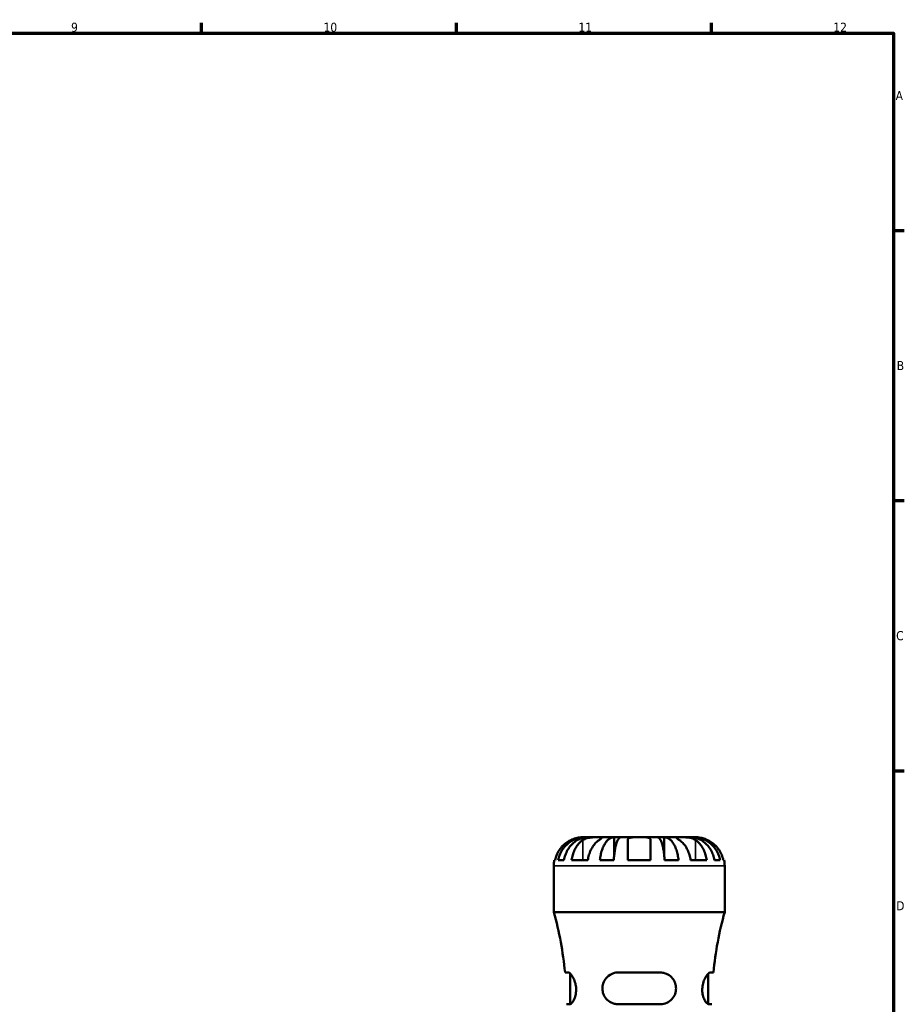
# Model space of a CAD drawing. Header units: millimetres. Extents: x 0 to 902, y 0 to 828.
# Tile 11 of 11: x 581 to 824, y 307 to 578. Entities that reach past the tile are written whole.
import ezdxf

# ---------------------------------------------------------------- set-up
doc = ezdxf.new("R2010")
doc.units = ezdxf.units.MM
for name, color, linetype, lineweight in [('Border (ISO)', 7, 'Continuous', 70), ('Visible (ISO)', 7, 'Continuous', 50), ('Visible Narrow (ISO)', 7, 'Continuous', 35)]:
    doc.layers.add(name, color=color, linetype=linetype, lineweight=lineweight)
doc.styles.add('Note Text (ISO)', font='tahoma.ttf')

# ---------------------------------------------------------------- blocks, each defined once
blk = doc.blocks.new('Borders Default Border')
at = {"layer": 'Border (ISO)'}
for p, q in [((630.75, 574), (630.75, 576.9)), ((700.83, 574), (700.83, 576.9)), ((770.92, 574), (770.92, 576.9)), ((821, 519.75), (823.9, 519.75)), ((821, 445.5), (823.9, 445.5)), ((821, 371.25), (823.9, 371.25))]:
    blk.add_line(p, q, dxfattribs=at)
at = {"layer": 'Border (ISO)', "flags": 128}
blk.add_lwpolyline([(20, 20), (20, 574), (821, 574), (821, 20), (20, 20)], dxfattribs=at)
at = {"layer": 'Border (ISO)', "color": 232, "true_color": 0xca0064, "char_height": 2.5, "attachment_point": 7, "style": 'Note Text (ISO)'}
for s, insert in [('9', (594.88, 574.35)), ('10', (664.29, 574.35)), ('11', (734.37, 574.4)), ('12', (804.46, 574.4)), ('A', (821.59, 555.62)), ('B', (821.89, 481.38)), ('C', (821.73, 407.08)), ('D', (821.73, 332.88))]:
    blk.add_mtext(s, dxfattribs=dict(at, insert=insert))

msp = doc.modelspace()

# ---------------------------------------------------------------- linework, layer by layer
at = {"layer": 'Visible (ISO)'}
for p, q in [((736.2983, 352.9688), (735.4621, 352.9688)), ((736.2983, 352.9688), (736.2983, 352.9188)), ((737.0637, 352.9688), (736.2983, 352.9688)), ((740.0385, 352.9688), (737.0637, 352.9688)), ((744.196, 352.9688), (740.0385, 352.9688)), ((744.196, 352.9688), (744.196, 347.8804)), ((746.0438, 352.9688), (744.196, 352.9688)), ((751.0871, 352.9688), (746.0438, 352.9688)), ((756.1303, 352.9688), (751.0871, 352.9688)), ((757.9781, 352.9688), (756.1303, 352.9688)), ((762.1356, 352.9688), (757.9781, 352.9688)), ((757.9781, 352.9688), (757.9781, 347.8804)), ((765.1104, 352.9688), (762.1356, 352.9688)), ((765.8758, 352.9688), (765.1104, 352.9688)), ((766.7121, 352.9688), (765.8758, 352.9688)), ((765.8758, 352.9688), (765.8758, 352.9188)), ((727.7462, 346.6688), (727.9597, 346.6688)), ((728.8139, 346.6688), (730.4028, 346.6688)), ((732.5062, 346.6688), (736.9609, 346.6688)), ((740.2724, 346.6688), (744.1082, 346.6688)), ((747.9371, 346.6688), (754.2371, 346.6688)), ((758.0659, 346.6688), (761.9017, 346.6688)), ((765.2132, 346.6688), (769.668, 346.6688)), ((771.7714, 346.6688), (773.3602, 346.6688)), ((774.2144, 346.6688), (774.4279, 346.6688)), ((727.5871, 332.3888), (727.5871, 345.0938)), ((774.5871, 332.3888), (774.5871, 345.0938)), ((774.5871, 332.3888), (727.5871, 332.3888)), ((731.519, 315.7813), (730.6917, 315.7813)), ((732.1121, 307.059), (732.1121, 315.46)), ((756.8371, 315.7813), (745.3371, 315.7813)), ((770.0621, 307.059), (770.0621, 315.46)), ((771.4824, 315.7813), (770.6551, 315.7813)), ((731.112, 307.0313), (731.9575, 307.0313)), ((745.3371, 307.0313), (756.8371, 307.0313)), ((770.2166, 307.0313), (771.0621, 307.0313))]:
    msp.add_line(p, q, dxfattribs=at)
for centre, radius, start, end in [((735.4621, 345.0938), 7.875, 168.463041, 180), ((766.7121, 345.0938), 7.875, 0, 11.536959), ((637.2601, 306.9088), 93.8519, 5.424685, 15.75304), ((864.914, 306.9088), 93.8519, 164.24696, 174.575315)]:
    msp.add_arc(centre, radius, start, end, dxfattribs=at)
for points, knots in [([(732.3121, 352.1911), (731.979, 352.0331), (731.6421, 351.8443), (730.8757, 351.336), (730.4616, 350.993), (729.769, 350.3044), (729.4261, 349.8959), (728.8345, 349.0157), (728.5858, 348.544), (728.2184, 347.661), (728.0631, 347.1708), (727.9597, 346.6688)], [3.892395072, 3.892395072, 3.892395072, 3.892395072, 3.998310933, 3.998310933, 4.145419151, 4.145419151, 4.291315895, 4.291315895, 4.43721264, 4.43721264, 4.578247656, 4.578247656, 4.578247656, 4.578247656]), ([(728.8139, 346.6688), (728.914, 347.1745), (729.0646, 347.6684), (729.4203, 348.5547), (729.6599, 349.0266), (730.2303, 349.9076), (730.561, 350.3167), (731.2271, 351.0041), (731.6239, 351.3457), (732.4783, 351.9348), (732.9359, 352.1823), (733.8073, 352.5547), (734.3014, 352.7138), (735.3109, 352.9208), (735.8264, 352.9688), (736.2983, 352.9688)], [0.14940091, 0.14940091, 0.14940091, 0.14940091, 0.2914093, 0.2914093, 0.4372079, 0.4372079, 0.58300651, 0.58300651, 0.72897266, 0.72897266, 0.87493881, 0.87493881, 1.02118481, 1.02118481, 1.16743081, 1.16743081, 1.16743081, 1.16743081]), ([(737.0637, 352.9688), (736.6437, 352.9688), (736.1849, 352.9208), (735.2865, 352.7138), (734.8467, 352.5547), (734.0712, 352.1823), (733.664, 351.9348), (732.9036, 351.3457), (732.5504, 351.0041), (731.9576, 350.3167), (731.6633, 349.9076), (731.1557, 349.0266), (730.9424, 348.5547), (730.6259, 347.6684), (730.4918, 347.1745), (730.4028, 346.6688)], [3.50593182, 3.50593182, 3.50593182, 3.50593182, 3.65217783, 3.65217783, 3.79842383, 3.79842383, 3.94438998, 3.94438998, 4.09035612, 4.09035612, 4.23615473, 4.23615473, 4.38195334, 4.38195334, 4.52396173, 4.52396173, 4.52396173, 4.52396173]), ([(735.4621, 352.9688), (735.4621, 352.9688), (735.4352, 352.969), (735.3256, 352.9674), (735.2401, 352.9655), (734.9505, 352.9483), (734.7096, 352.9261), (734.1977, 352.8375), (733.9526, 352.7838), (733.4311, 352.6379), (733.1601, 352.5475), (732.6935, 352.3642), (732.5014, 352.2808), (732.3121, 352.1911)], [0, 0, 0, 0, 0.071262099, 0.071262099, 0.146743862, 0.146743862, 0.265237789, 0.265237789, 0.355204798, 0.355204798, 0.444804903, 0.444804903, 0.507889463, 0.507889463, 0.507889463, 0.507889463]), ([(732.5062, 346.6688), (732.5793, 347.1708), (732.6891, 347.661), (732.9489, 348.544), (733.1247, 349.0157), (733.5431, 349.8959), (733.7855, 350.3044), (734.2753, 350.993), (734.568, 351.336), (735.11, 351.8443), (735.3482, 352.0331), (735.5837, 352.1911)], [0.149410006, 0.149410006, 0.149410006, 0.149410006, 0.290445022, 0.290445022, 0.436341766, 0.436341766, 0.582238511, 0.582238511, 0.729346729, 0.729346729, 0.835262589, 0.835262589, 0.835262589, 0.835262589]), ([(735.5837, 352.1911), (735.6699, 352.2489), (735.762, 352.304), (736.0174, 352.4403), (736.1888, 352.516), (736.562, 352.651), (736.7627, 352.7092), (737.2616, 352.8238), (737.5627, 352.8701), (738.2589, 352.9418), (738.6466, 352.957), (739.3945, 352.9704), (739.7441, 352.9688), (740.0385, 352.9688)], [-0.50766593, -0.50766593, -0.50766593, -0.50766593, -0.46718991, -0.46718991, -0.402002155, -0.402002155, -0.33506637, -0.33506637, -0.243004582, -0.243004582, -0.124888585, -0.124888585, 0, 0, 0, 0]), ([(740.0385, 352.1911), (739.803, 352.0331), (739.5648, 351.8443), (739.0228, 351.336), (738.73, 350.993), (738.2403, 350.3044), (737.9978, 349.8959), (737.5795, 349.0157), (737.4037, 348.544), (737.1438, 347.661), (737.0341, 347.1708), (736.9609, 346.6688)], [3.892395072, 3.892395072, 3.892395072, 3.892395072, 3.998310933, 3.998310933, 4.145419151, 4.145419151, 4.291315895, 4.291315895, 4.43721264, 4.43721264, 4.578247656, 4.578247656, 4.578247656, 4.578247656]), ([(740.0385, 352.9688), (740.1943, 352.9688), (740.3332, 352.969), (740.5813, 352.9678), (740.6868, 352.9663), (740.8851, 352.9538), (740.9496, 352.9388), (740.9692, 352.8739), (740.9306, 352.8266), (740.7896, 352.7093), (740.7108, 352.6511), (740.5193, 352.5161), (740.4085, 352.4404), (740.2069, 352.3042), (740.1248, 352.2489), (740.0385, 352.1911)], [0, 0, 0, 0, 0.066081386, 0.066081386, 0.136674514, 0.136674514, 0.238734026, 0.238734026, 0.334577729, 0.334577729, 0.401578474, 0.401578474, 0.466853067, 0.466853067, 0.507453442, 0.507453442, 0.507453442, 0.507453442]), ([(740.2724, 346.6688), (740.3249, 347.1745), (740.4038, 347.6684), (740.5903, 348.5547), (740.7159, 349.0266), (741.0149, 349.9076), (741.1883, 350.3167), (741.5375, 351.0041), (741.7455, 351.3457), (742.1934, 351.9348), (742.4333, 352.1823), (742.8901, 352.5547), (743.1491, 352.7138), (743.6784, 352.9208), (743.9486, 352.9688), (744.196, 352.9688)], [0.14940091, 0.14940091, 0.14940091, 0.14940091, 0.2914093, 0.2914093, 0.4372079, 0.4372079, 0.58300651, 0.58300651, 0.72897266, 0.72897266, 0.87493881, 0.87493881, 1.02118481, 1.02118481, 1.16743081, 1.16743081, 1.16743081, 1.16743081]), ([(746.0438, 352.9688), (745.9217, 352.9688), (745.7884, 352.9208), (745.5273, 352.7138), (745.3995, 352.5547), (745.1742, 352.1823), (745.0558, 351.9348), (744.8349, 351.3457), (744.7322, 351.0041), (744.56, 350.3167), (744.4745, 349.9076), (744.327, 349.0266), (744.265, 348.5547), (744.173, 347.6684), (744.134, 347.1745), (744.1082, 346.6688)], [3.50593172, 3.50593172, 3.50593172, 3.50593172, 3.65217772, 3.65217772, 3.79842372, 3.79842372, 3.94438987, 3.94438987, 4.09035602, 4.09035602, 4.23615463, 4.23615463, 4.38195324, 4.38195324, 4.52396163, 4.52396163, 4.52396163, 4.52396163]), ([(747.9371, 352.1911), (747.9371, 352.2531), (747.9452, 352.3122), (747.9865, 352.4481), (748.0289, 352.5207), (748.1551, 352.6519), (748.2399, 352.7091), (748.4939, 352.8236), (748.6805, 352.8702), (749.1829, 352.9419), (749.513, 352.957), (750.2588, 352.9704), (750.6707, 352.9688), (751.0871, 352.9688)], [-0.508164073, -0.508164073, -0.508164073, -0.508164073, -0.464605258, -0.464605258, -0.401547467, -0.401547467, -0.335618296, -0.335618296, -0.242869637, -0.242869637, -0.124906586, -0.124906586, 0, 0, 0, 0]), ([(747.9371, 346.6688), (747.9371, 347.1708), (747.9371, 347.661), (747.9371, 348.544), (747.9371, 349.0157), (747.9371, 349.8959), (747.9371, 350.3044), (747.9371, 350.993), (747.9371, 351.336), (747.9371, 351.8443), (747.9371, 352.0331), (747.9371, 352.1911)], [0.149410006, 0.149410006, 0.149410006, 0.149410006, 0.290445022, 0.290445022, 0.436341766, 0.436341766, 0.582238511, 0.582238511, 0.729346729, 0.729346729, 0.835262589, 0.835262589, 0.835262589, 0.835262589]), ([(751.0871, 352.9688), (751.3064, 352.9688), (751.5252, 352.969), (751.969, 352.9678), (752.1921, 352.9664), (752.7776, 352.9525), (753.112, 352.9326), (753.5888, 352.8475), (753.7547, 352.7975), (753.9808, 352.6792), (754.0562, 352.6204), (754.1692, 352.4839), (754.2059, 352.4066), (754.2327, 352.2797), (754.2371, 352.2362), (754.2371, 352.1911)], [-2.176679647, -2.176679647, -2.176679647, -2.176679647, -2.110866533, -2.110866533, -2.040552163, -2.040552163, -1.91738302, -1.91738302, -1.829422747, -1.829422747, -1.765581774, -1.765581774, -1.70117883, -1.70117883, -1.669619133, -1.669619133, -1.669619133, -1.669619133]), ([(754.2371, 352.1911), (754.2371, 352.0331), (754.2371, 351.8443), (754.2371, 351.336), (754.2371, 350.993), (754.2371, 350.3044), (754.2371, 349.8959), (754.2371, 349.0157), (754.2371, 348.544), (754.2371, 347.661), (754.2371, 347.1708), (754.2371, 346.6688)], [3.892395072, 3.892395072, 3.892395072, 3.892395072, 3.998310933, 3.998310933, 4.145419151, 4.145419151, 4.291315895, 4.291315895, 4.43721264, 4.43721264, 4.578247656, 4.578247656, 4.578247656, 4.578247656]), ([(758.0659, 346.6688), (758.0401, 347.1745), (758.0011, 347.6684), (757.9091, 348.5547), (757.8472, 349.0266), (757.6996, 349.9076), (757.6141, 350.3167), (757.4419, 351.0041), (757.3392, 351.3457), (757.1183, 351.9348), (756.9999, 352.1823), (756.7746, 352.5547), (756.6468, 352.7138), (756.3857, 352.9208), (756.2524, 352.9688), (756.1303, 352.9688)], [0.14940091, 0.14940091, 0.14940091, 0.14940091, 0.2914093, 0.2914093, 0.4372079, 0.4372079, 0.58300651, 0.58300651, 0.72897266, 0.72897266, 0.87493881, 0.87493881, 1.02118481, 1.02118481, 1.16743081, 1.16743081, 1.16743081, 1.16743081]), ([(757.9781, 352.9688), (758.2255, 352.9688), (758.4957, 352.9208), (759.025, 352.7138), (759.284, 352.5547), (759.7408, 352.1823), (759.9807, 351.9348), (760.4286, 351.3457), (760.6366, 351.0041), (760.9858, 350.3167), (761.1592, 349.9076), (761.4582, 349.0266), (761.5838, 348.5547), (761.7703, 347.6684), (761.8493, 347.1745), (761.9017, 346.6688)], [3.50593172, 3.50593172, 3.50593172, 3.50593172, 3.65217772, 3.65217772, 3.79842372, 3.79842372, 3.94438987, 3.94438987, 4.09035602, 4.09035602, 4.23615463, 4.23615463, 4.38195324, 4.38195324, 4.52396163, 4.52396163, 4.52396163, 4.52396163]), ([(762.1356, 352.1911), (762.0494, 352.2489), (761.9674, 352.304), (761.7658, 352.4403), (761.655, 352.516), (761.4634, 352.651), (761.3846, 352.7092), (761.2469, 352.8238), (761.208, 352.8701), (761.2205, 352.9418), (761.3005, 352.957), (761.6083, 352.9704), (761.8412, 352.9688), (762.1356, 352.9688)], [-0.50766593, -0.50766593, -0.50766593, -0.50766593, -0.46718991, -0.46718991, -0.402002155, -0.402002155, -0.33506637, -0.33506637, -0.243004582, -0.243004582, -0.124888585, -0.124888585, 0, 0, 0, 0]), ([(762.1356, 352.9688), (762.2914, 352.9688), (762.463, 352.969), (762.8451, 352.9678), (763.0561, 352.9663), (763.5957, 352.9538), (763.9309, 352.9388), (764.5865, 352.8739), (764.9003, 352.8266), (765.411, 352.7093), (765.6117, 352.6511), (765.985, 352.5161), (766.1564, 352.4404), (766.4119, 352.3042), (766.5041, 352.2489), (766.5904, 352.1911)], [0, 0, 0, 0, 0.066081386, 0.066081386, 0.136674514, 0.136674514, 0.238734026, 0.238734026, 0.334577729, 0.334577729, 0.401578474, 0.401578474, 0.466853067, 0.466853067, 0.507453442, 0.507453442, 0.507453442, 0.507453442]), ([(765.2132, 346.6688), (765.1401, 347.1708), (765.0303, 347.661), (764.7704, 348.544), (764.5946, 349.0157), (764.1763, 349.8959), (763.9338, 350.3044), (763.4441, 350.993), (763.1513, 351.336), (762.6093, 351.8443), (762.3711, 352.0331), (762.1356, 352.1911)], [0.149410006, 0.149410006, 0.149410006, 0.149410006, 0.290445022, 0.290445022, 0.436341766, 0.436341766, 0.582238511, 0.582238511, 0.729346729, 0.729346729, 0.835262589, 0.835262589, 0.835262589, 0.835262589]), ([(771.7714, 346.6688), (771.6823, 347.1745), (771.5482, 347.6684), (771.2317, 348.5547), (771.0184, 349.0266), (770.5108, 349.9076), (770.2165, 350.3167), (769.6237, 351.0041), (769.2706, 351.3457), (768.5101, 351.9348), (768.1029, 352.1823), (767.3274, 352.5547), (766.8876, 352.7138), (765.9892, 352.9208), (765.5304, 352.9688), (765.1104, 352.9688)], [0.14940091, 0.14940091, 0.14940091, 0.14940091, 0.2914093, 0.2914093, 0.4372079, 0.4372079, 0.58300651, 0.58300651, 0.72897266, 0.72897266, 0.87493881, 0.87493881, 1.02118481, 1.02118481, 1.16743081, 1.16743081, 1.16743081, 1.16743081]), ([(765.8758, 352.9688), (766.3477, 352.9688), (766.8632, 352.9208), (767.8727, 352.7138), (768.3668, 352.5547), (769.2382, 352.1823), (769.6958, 351.9348), (770.5502, 351.3457), (770.947, 351.0041), (771.6131, 350.3167), (771.9438, 349.9076), (772.5142, 349.0266), (772.7538, 348.5547), (773.1095, 347.6684), (773.2601, 347.1745), (773.3602, 346.6688)], [3.50593172, 3.50593172, 3.50593172, 3.50593172, 3.65217772, 3.65217772, 3.79842373, 3.79842373, 3.94438987, 3.94438987, 4.09035602, 4.09035602, 4.23615463, 4.23615463, 4.38195324, 4.38195324, 4.52396163, 4.52396163, 4.52396163, 4.52396163]), ([(766.5904, 352.1911), (766.8259, 352.0331), (767.0641, 351.8443), (767.6061, 351.336), (767.8989, 350.993), (768.3886, 350.3044), (768.6311, 349.8959), (769.0494, 349.0157), (769.2252, 348.544), (769.485, 347.661), (769.5948, 347.1708), (769.668, 346.6688)], [3.892401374, 3.892401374, 3.892401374, 3.892401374, 3.998317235, 3.998317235, 4.145425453, 4.145425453, 4.291322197, 4.291322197, 4.437218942, 4.437218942, 4.578253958, 4.578253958, 4.578253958, 4.578253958]), ([(769.8621, 352.1911), (769.7312, 352.2531), (769.5989, 352.3122), (769.2734, 352.4481), (769.0808, 352.5207), (768.6917, 352.6519), (768.4974, 352.7091), (768.0485, 352.8236), (767.8065, 352.8702), (767.3225, 352.9419), (767.1055, 352.957), (766.7946, 352.9704), (766.7121, 352.9688), (766.7121, 352.9688)], [-0.508164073, -0.508164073, -0.508164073, -0.508164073, -0.464605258, -0.464605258, -0.401547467, -0.401547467, -0.335618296, -0.335618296, -0.242869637, -0.242869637, -0.124906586, -0.124906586, 0, 0, 0, 0]), ([(774.2144, 346.6688), (774.111, 347.1708), (773.9557, 347.661), (773.5883, 348.544), (773.3396, 349.0157), (772.748, 349.8959), (772.4051, 350.3044), (771.7125, 350.993), (771.2985, 351.336), (770.532, 351.8443), (770.1952, 352.0331), (769.8621, 352.1911)], [0.149410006, 0.149410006, 0.149410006, 0.149410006, 0.290445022, 0.290445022, 0.436341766, 0.436341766, 0.582238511, 0.582238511, 0.729346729, 0.729346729, 0.835262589, 0.835262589, 0.835262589, 0.835262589]), ([(731.519, 315.7813), (731.5548, 315.7813), (731.5922, 315.7762), (731.788, 315.7256), (731.9681, 315.6046), (732.3862, 315.188), (732.6281, 314.8646), (733.0718, 314.0798), (733.275, 313.6249), (733.5699, 312.6761), (733.6706, 312.2026), (733.7691, 311.2159), (733.7643, 310.7214), (733.6474, 309.7224), (733.528, 309.2412), (733.1993, 308.3309), (732.982, 307.9277), (732.5509, 307.3412), (732.3381, 307.1506), (732.0807, 307.045), (732.0175, 307.0313), (731.9575, 307.0313)], [-1.55060943, -1.55060943, -1.55060943, -1.55060943, -1.51243137, -1.51243137, -1.35861989, -1.35861989, -1.17647343, -1.17647343, -1.00318818, -1.00318818, -0.85396759, -0.85396759, -0.7041226, -0.7041226, -0.54015445, -0.54015445, -0.35042513, -0.35042513, -0.16794, -0.16794, -0.10515337, -0.10515337, -0.10515337, -0.10515337]), ([(745.3371, 307.0313), (745.2639, 307.0313), (745.1909, 307.0332), (744.6611, 307.0597), (744.2147, 307.1538), (743.2389, 307.5218), (742.7313, 307.8418), (741.9289, 308.6147), (741.6161, 309.0437), (741.1806, 309.9595), (741.0452, 310.4264), (740.9335, 311.4096), (740.963, 311.9064), (741.1987, 312.933), (741.4257, 313.4389), (742.0833, 314.3968), (742.5391, 314.8253), (743.5528, 315.4417), (744.1015, 315.6441), (744.8977, 315.7647), (745.1167, 315.7813), (745.3371, 315.7813)], [-1.53944525, -1.53944525, -1.53944525, -1.53944525, -1.51651255, -1.51651255, -1.37280133, -1.37280133, -1.18353452, -1.18353452, -1.019012, -1.019012, -0.87185533, -0.87185533, -0.72131698, -0.72131698, -0.54915531, -0.54915531, -0.3496206, -0.3496206, -0.16369235, -0.16369235, -0.0944731, -0.0944731, -0.0944731, -0.0944731]), ([(756.8371, 315.7813), (756.9588, 315.7813), (757.0801, 315.7762), (757.6872, 315.7256), (758.1565, 315.6046), (759.1079, 315.188), (759.5751, 314.8646), (760.3412, 314.0798), (760.6483, 313.6249), (761.0508, 312.6761), (761.1672, 312.2026), (761.2359, 311.2159), (761.1864, 310.7214), (760.9111, 309.7224), (760.6746, 309.2412), (760.0071, 308.3309), (759.5557, 307.9277), (758.5518, 307.3412), (758.0047, 307.1506), (757.2356, 307.045), (757.0367, 307.0313), (756.8371, 307.0313)], [-1.55060943, -1.55060943, -1.55060943, -1.55060943, -1.51243137, -1.51243137, -1.35861989, -1.35861989, -1.17647343, -1.17647343, -1.00318818, -1.00318818, -0.85396759, -0.85396759, -0.7041226, -0.7041226, -0.54015445, -0.54015445, -0.35042513, -0.35042513, -0.16794, -0.16794, -0.10515337, -0.10515337, -0.10515337, -0.10515337]), ([(770.2166, 307.0313), (770.1947, 307.0313), (770.1723, 307.0332), (770.0064, 307.0597), (769.8483, 307.1538), (769.4673, 307.5218), (769.2407, 307.8418), (768.8604, 308.6147), (768.7021, 309.0437), (768.4899, 309.9595), (768.4293, 310.4264), (768.4128, 311.4096), (768.4598, 311.9064), (768.6641, 312.933), (768.832, 313.4389), (769.2555, 314.3968), (769.5187, 314.8253), (770.013, 315.4417), (770.2448, 315.6441), (770.5203, 315.7647), (770.5903, 315.7813), (770.6551, 315.7813)], [-1.53944525, -1.53944525, -1.53944525, -1.53944525, -1.51651255, -1.51651255, -1.37280133, -1.37280133, -1.18353452, -1.18353452, -1.019012, -1.019012, -0.87185533, -0.87185533, -0.72131698, -0.72131698, -0.54915531, -0.54915531, -0.3496206, -0.3496206, -0.16369235, -0.16369235, -0.0944731, -0.0944731, -0.0944731, -0.0944731])]:
    msp.add_open_spline(points, degree=3, knots=knots, dxfattribs=at)
at = {"layer": 'Visible Narrow (ISO)'}
for p, q in [((735.5837, 351.915), (735.5837, 346.9449)), ((766.5904, 351.915), (766.5904, 346.9449)), ((774.2977, 345.0938), (727.8764, 345.0938))]:
    msp.add_line(p, q, dxfattribs=at)

# ---------------------------------------------------------------- block references
msp.add_blockref('Borders Default Border', (0, 0))

doc.saveas('drawing.dxf')
